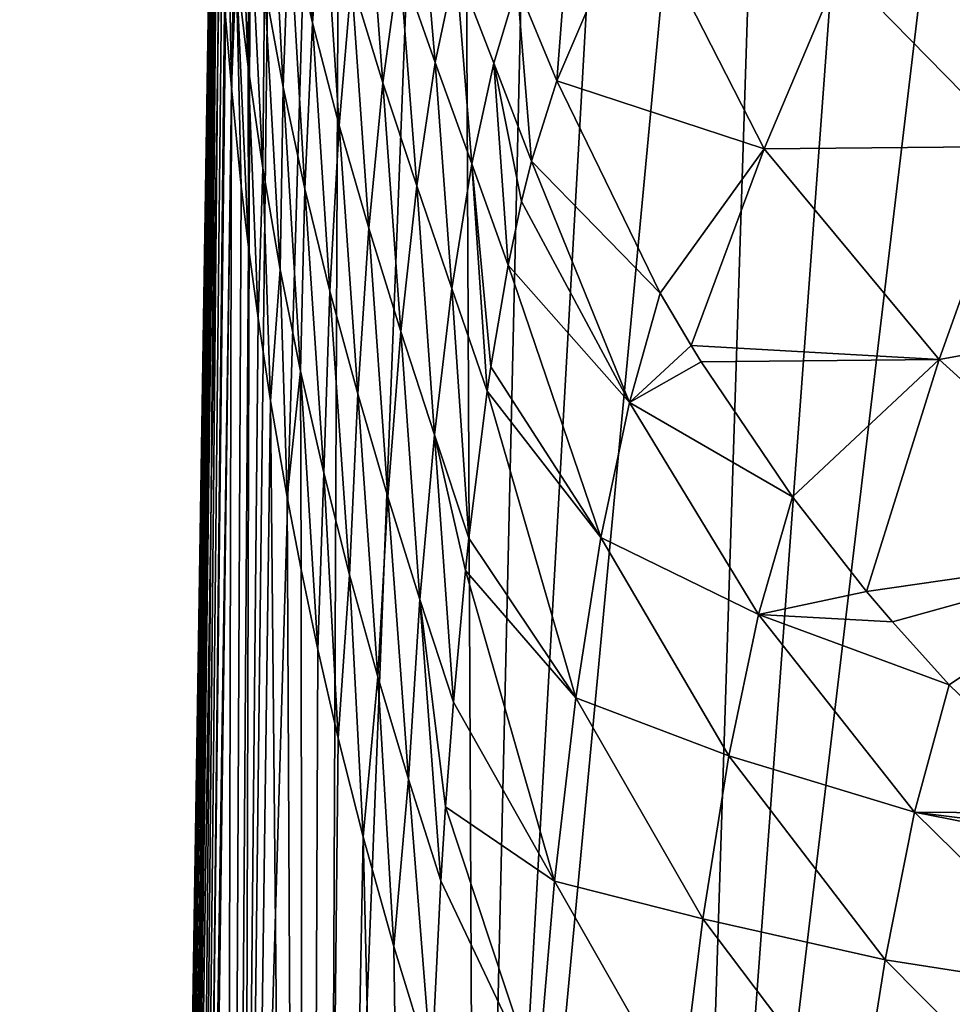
# Model space of a CAD drawing. Header units: millimetres. Extents: x -23 to 23, y 0 to 203.
# Tile 6 of 47: x -23 to -13, y 120 to 131. Entities that reach past the tile are written whole.
import ezdxf

# ---------------------------------------------------------------- set-up
doc = ezdxf.new("R2010")
doc.units = ezdxf.units.MM
doc.header["$LTSCALE"] = 110.116452
for name, color, linetype in [('1', 7, 'CONTINUOUS'), ('37', 7, 'CONTINUOUS'), ('38', 7, 'CONTINUOUS'), ('42', 7, 'CONTINUOUS'), ('43', 7, 'CONTINUOUS'), ('7', 7, 'CONTINUOUS'), ('8', 7, 'CONTINUOUS')]:
    doc.layers.add(name, color=color, linetype=linetype)

msp = doc.modelspace()

# ---------------------------------------------------------------- linework, layer by layer
at = {"layer": '1', "color": 7, "linetype": 'CONTINUOUS'}
for points in [[(-21.94, 88.621, 5.873), (-21.758, 88.621, 7.423), (-21.36, 132.866, 2.412), (-21.94, 88.621, 5.873)], [(-21.36, 132.866, 2.412), (-21.758, 88.621, 7.423), (-21.336, 132.352, 2.893), (-21.36, 132.866, 2.412)], [(-21.336, 132.352, 2.893), (-21.758, 88.621, 7.423), (-21.306, 131.808, 3.339), (-21.336, 132.352, 2.893)], [(-21.306, 131.808, 3.339), (-21.758, 88.621, 7.423), (-21.266, 131.211, 3.817), (-21.306, 131.808, 3.339)], [(-21.266, 131.211, 3.817), (-21.758, 88.621, 7.423), (-21.202, 130.439, 4.416), (-21.266, 131.211, 3.817)], [(-21.758, 88.621, 7.423), (-21.296, 88.621, 9.504), (-21.202, 130.439, 4.416), (-21.758, 88.621, 7.423)], [(-21.202, 130.439, 4.416), (-21.296, 88.621, 9.504), (-21.095, 129.369, 5.211), (-21.202, 130.439, 4.416)], [(-21.095, 129.369, 5.211), (-21.296, 88.621, 9.504), (-21.016, 128.705, 5.7), (-21.095, 129.369, 5.211)], [(-21.016, 128.705, 5.7), (-21.296, 88.621, 9.504), (-20.912, 127.934, 6.265), (-21.016, 128.705, 5.7)], [(-20.912, 127.934, 6.265), (-21.296, 88.621, 9.504), (-20.776, 127.037, 6.914), (-20.912, 127.934, 6.265)], [(-21.296, 88.621, 9.504), (-20.413, 88.621, 11.963), (-20.776, 127.037, 6.914), (-21.296, 88.621, 9.504)], [(-20.776, 127.037, 6.914), (-20.413, 88.621, 11.963), (-20.597, 125.993, 7.658), (-20.776, 127.037, 6.914)], [(-20.597, 125.993, 7.658), (-20.413, 88.621, 11.963), (-20.446, 125.207, 8.213), (-20.597, 125.993, 7.658)], [(-20.446, 125.207, 8.213), (-20.413, 88.621, 11.963), (-20.263, 124.338, 8.822), (-20.446, 125.207, 8.213)], [(-20.263, 124.338, 8.822), (-20.413, 88.621, 11.963), (-20.042, 123.375, 9.491), (-20.263, 124.338, 8.822)], [(-20.042, 123.375, 9.491), (-20.413, 88.621, 11.963), (-19.771, 122.306, 10.225), (-20.042, 123.375, 9.491)], [(-20.413, 88.621, 11.963), (-18.982, 88.621, 14.556), (-19.771, 122.306, 10.225), (-20.413, 88.621, 11.963)], [(-19.771, 122.306, 10.225), (-18.982, 88.621, 14.556), (-19.439, 121.114, 11.03), (-19.771, 122.306, 10.225)], [(-19.439, 121.114, 11.03), (-18.982, 88.621, 14.556), (-19.029, 119.782, 11.914), (-19.439, 121.114, 11.03)]]:
    msp.add_3dface(points, dxfattribs=at)
at = {"layer": '37', "color": 7, "linetype": 'CONTINUOUS'}
for points in [[(-17.668, 130.511, 17.862), (-17.428, 133.65, 21.545), (-18.1, 131.55, 17.33), (-17.668, 130.511, 17.862)], [(-16.816, 132.511, 22.054), (-17.428, 133.65, 21.545), (-17.668, 130.511, 17.862), (-16.816, 132.511, 22.054)]]:
    msp.add_3dface(points, dxfattribs=at)
at = {"layer": '38', "color": 7, "linetype": 'CONTINUOUS'}
for points in [[(-16.816, 132.511, 22.054), (-17.668, 130.511, 17.862), (-15.42, 129.773, 22.583), (-16.816, 132.511, 22.054)], [(-14.59, 131.737, 26.201), (-16.816, 132.511, 22.054), (-15.42, 129.773, 22.583), (-14.59, 131.737, 26.201)], [(-14.59, 131.737, 26.201), (-15.42, 129.773, 22.583), (-12.693, 129.8, 27.073), (-14.59, 131.737, 26.201)], [(-11.888, 131.794, 30.808), (-14.59, 131.737, 26.201), (-12.693, 129.8, 27.073), (-11.888, 131.794, 30.808)], [(-15.42, 129.773, 22.583), (-17.668, 130.511, 17.862), (-16.546, 128.207, 19.042), (-15.42, 129.773, 22.583)], [(-16.212, 127.638, 19.355), (-15.42, 129.773, 22.583), (-16.546, 128.207, 19.042), (-16.212, 127.638, 19.355)], [(-15.42, 129.773, 22.583), (-16.212, 127.638, 19.355), (-13.519, 127.488, 23.748), (-15.42, 129.773, 22.583)], [(-12.693, 129.8, 27.073), (-15.42, 129.773, 22.583), (-13.519, 127.488, 23.748), (-12.693, 129.8, 27.073)], [(-12.693, 129.8, 27.073), (-13.519, 127.488, 23.748), (-10.47, 128.037, 27.886), (-12.693, 129.8, 27.073)], [(-10.47, 128.037, 27.886), (-13.519, 127.488, 23.748), (-11.232, 125.415, 24.822), (-10.47, 128.037, 27.886)], [(-13.519, 127.488, 23.748), (-16.212, 127.638, 19.355), (-16.104, 127.462, 19.453), (-13.519, 127.488, 23.748)], [(-15.111, 125.995, 20.286), (-13.519, 127.488, 23.748), (-16.104, 127.462, 19.453), (-15.111, 125.995, 20.286)], [(-14.307, 124.969, 20.879), (-13.519, 127.488, 23.748), (-15.111, 125.995, 20.286), (-14.307, 124.969, 20.879)], [(-13.519, 127.488, 23.748), (-14.307, 124.969, 20.879), (-11.232, 125.415, 24.822), (-13.519, 127.488, 23.748)], [(-11.232, 125.415, 24.822), (-14.307, 124.969, 20.879), (-14.026, 124.638, 21.07), (-11.232, 125.415, 24.822)], [(-13.409, 123.955, 21.465), (-11.232, 125.415, 24.822), (-14.026, 124.638, 21.07), (-13.409, 123.955, 21.465)], [(-11.964, 122.557, 22.265), (-11.232, 125.415, 24.822), (-13.409, 123.955, 21.465), (-11.964, 122.557, 22.265)]]:
    msp.add_3dface(points, dxfattribs=at)
at = {"layer": '42', "color": 7, "linetype": 'CONTINUOUS'}
for points in [[(-21.149, 131.754, 4.73), (-21.021, 130.66, 5.582), (-21.141, 133.739, 4.971), (-21.149, 131.754, 4.73)], [(-21.021, 130.66, 5.582), (-21.011, 132.643, 5.846), (-21.141, 133.739, 4.971), (-21.021, 130.66, 5.582)], [(-20.321, 131.141, 9.193), (-20.478, 133.813, 9.371), (-20.573, 132.249, 8.316), (-20.321, 131.141, 9.193)], [(-20.208, 132.711, 10.237), (-20.478, 133.813, 9.371), (-20.321, 131.141, 9.193), (-20.208, 132.711, 10.237)], [(-20.639, 130.445, 7.602), (-20.79, 133.351, 7.43), (-20.841, 131.547, 6.726), (-20.639, 130.445, 7.602)], [(-20.573, 132.249, 8.316), (-20.79, 133.351, 7.43), (-20.639, 130.445, 7.602), (-20.573, 132.249, 8.316)], [(-19.557, 130.491, 11.9), (-19.738, 132.908, 12.366), (-19.899, 131.603, 11.083), (-19.557, 130.491, 11.9)], [(-19.376, 131.811, 13.15), (-19.738, 132.908, 12.366), (-19.557, 130.491, 11.9), (-19.376, 131.811, 13.15)], [(-21.266, 131.211, 3.817), (-21.202, 130.439, 4.416), (-21.244, 132.844, 3.878), (-21.266, 131.211, 3.817)], [(-21.244, 132.844, 3.878), (-21.202, 130.439, 4.416), (-21.149, 131.754, 4.73), (-21.244, 132.844, 3.878)], [(-18.99, 130.711, 13.891), (-19.169, 132.842, 14.578), (-19.376, 131.811, 13.15), (-18.99, 130.711, 13.891)], [(-18.765, 131.773, 15.273), (-19.169, 132.842, 14.578), (-18.99, 130.711, 13.891), (-18.765, 131.773, 15.273)], [(-20.032, 130.028, 10.052), (-20.208, 132.711, 10.237), (-20.321, 131.141, 9.193), (-20.032, 130.028, 10.052)], [(-19.899, 131.603, 11.083), (-20.208, 132.711, 10.237), (-20.032, 130.028, 10.052), (-19.899, 131.603, 11.083)], [(-21.021, 130.66, 5.582), (-20.861, 129.565, 6.433), (-21.011, 132.643, 5.846), (-21.021, 130.66, 5.582)], [(-20.861, 129.565, 6.433), (-20.841, 131.547, 6.726), (-21.011, 132.643, 5.846), (-20.861, 129.565, 6.433)], [(-20.403, 129.338, 8.47), (-20.573, 132.249, 8.316), (-20.639, 130.445, 7.602), (-20.403, 129.338, 8.47)], [(-20.321, 131.141, 9.193), (-20.573, 132.249, 8.316), (-20.403, 129.338, 8.47), (-20.321, 131.141, 9.193)], [(-19.19, 129.374, 12.677), (-19.376, 131.811, 13.15), (-19.557, 130.491, 11.9), (-19.19, 129.374, 12.677)], [(-18.99, 130.711, 13.891), (-19.376, 131.811, 13.15), (-19.19, 129.374, 12.677), (-18.99, 130.711, 13.891)], [(-21.202, 130.439, 4.416), (-21.095, 129.369, 5.211), (-21.149, 131.754, 4.73), (-21.202, 130.439, 4.416)], [(-21.095, 129.369, 5.211), (-21.016, 128.705, 5.7), (-21.149, 131.754, 4.73), (-21.095, 129.369, 5.211)], [(-21.149, 131.754, 4.73), (-21.016, 128.705, 5.7), (-21.021, 130.66, 5.582), (-21.149, 131.754, 4.73)], [(-18.593, 129.611, 14.578), (-18.765, 131.773, 15.273), (-18.99, 130.711, 13.891), (-18.593, 129.611, 14.578)], [(-18.352, 130.705, 15.91), (-18.1, 131.55, 17.33), (-18.765, 131.773, 15.273), (-18.352, 130.705, 15.91)], [(-18.352, 130.705, 15.91), (-18.765, 131.773, 15.273), (-18.593, 129.611, 14.578), (-18.352, 130.705, 15.91)], [(-19.71, 128.911, 10.886), (-19.899, 131.603, 11.083), (-20.032, 130.028, 10.052), (-19.71, 128.911, 10.886)], [(-19.557, 130.491, 11.9), (-19.899, 131.603, 11.083), (-19.71, 128.911, 10.886), (-19.557, 130.491, 11.9)], [(-20.861, 129.565, 6.433), (-20.671, 128.465, 7.278), (-20.841, 131.547, 6.726), (-20.861, 129.565, 6.433)], [(-20.671, 128.465, 7.278), (-20.639, 130.445, 7.602), (-20.841, 131.547, 6.726), (-20.671, 128.465, 7.278)], [(-17.944, 129.639, 16.481), (-18.1, 131.55, 17.33), (-18.352, 130.705, 15.91), (-17.944, 129.639, 16.481)], [(-17.668, 130.511, 17.862), (-18.1, 131.55, 17.33), (-17.944, 129.639, 16.481), (-17.668, 130.511, 17.862)], [(-20.133, 128.227, 9.323), (-20.321, 131.141, 9.193), (-20.403, 129.338, 8.47), (-20.133, 128.227, 9.323)], [(-20.032, 130.028, 10.052), (-20.321, 131.141, 9.193), (-20.133, 128.227, 9.323), (-20.032, 130.028, 10.052)], [(-21.016, 128.705, 5.7), (-20.912, 127.934, 6.265), (-21.021, 130.66, 5.582), (-21.016, 128.705, 5.7)], [(-21.021, 130.66, 5.582), (-20.912, 127.934, 6.265), (-20.861, 129.565, 6.433), (-21.021, 130.66, 5.582)], [(-18.809, 128.257, 13.405), (-18.99, 130.711, 13.891), (-19.19, 129.374, 12.677), (-18.809, 128.257, 13.405)], [(-18.593, 129.611, 14.578), (-18.99, 130.711, 13.891), (-18.809, 128.257, 13.405), (-18.593, 129.611, 14.578)], [(-18.197, 128.512, 15.201), (-18.352, 130.705, 15.91), (-18.593, 129.611, 14.578), (-18.197, 128.512, 15.201)], [(-17.944, 129.639, 16.481), (-18.352, 130.705, 15.91), (-18.052, 129.201, 15.932), (-17.944, 129.639, 16.481)], [(-18.052, 129.201, 15.932), (-18.352, 130.705, 15.91), (-18.197, 128.512, 15.201), (-18.052, 129.201, 15.932)], [(-20.671, 128.465, 7.278), (-20.451, 127.361, 8.113), (-20.639, 130.445, 7.602), (-20.671, 128.465, 7.278)], [(-20.451, 127.361, 8.113), (-20.403, 129.338, 8.47), (-20.639, 130.445, 7.602), (-20.451, 127.361, 8.113)], [(-19.362, 127.79, 11.685), (-19.557, 130.491, 11.9), (-19.71, 128.911, 10.886), (-19.362, 127.79, 11.685)], [(-19.19, 129.374, 12.677), (-19.557, 130.491, 11.9), (-19.362, 127.79, 11.685), (-19.19, 129.374, 12.677)], [(-19.831, 127.114, 10.154), (-20.032, 130.028, 10.052), (-20.133, 128.227, 9.323), (-19.831, 127.114, 10.154)], [(-19.71, 128.911, 10.886), (-20.032, 130.028, 10.052), (-19.831, 127.114, 10.154), (-19.71, 128.911, 10.886)], [(-20.912, 127.934, 6.265), (-20.776, 127.037, 6.914), (-20.861, 129.565, 6.433), (-20.912, 127.934, 6.265)], [(-20.861, 129.565, 6.433), (-20.776, 127.037, 6.914), (-20.671, 128.465, 7.278), (-20.861, 129.565, 6.433)], [(-18.425, 127.142, 14.076), (-18.593, 129.611, 14.578), (-18.809, 128.257, 13.405), (-18.425, 127.142, 14.076)], [(-18.197, 128.512, 15.201), (-18.593, 129.611, 14.578), (-18.385, 127.409, 14.268), (-18.197, 128.512, 15.201)], [(-18.385, 127.409, 14.268), (-18.593, 129.611, 14.578), (-18.425, 127.142, 14.076), (-18.385, 127.409, 14.268)], [(-18.997, 126.669, 12.441), (-19.19, 129.374, 12.677), (-19.362, 127.79, 11.685), (-18.997, 126.669, 12.441)], [(-18.809, 128.257, 13.405), (-19.19, 129.374, 12.677), (-18.997, 126.669, 12.441), (-18.809, 128.257, 13.405)], [(-20.451, 127.361, 8.113), (-20.2, 126.256, 8.937), (-20.403, 129.338, 8.47), (-20.451, 127.361, 8.113)], [(-20.2, 126.256, 8.937), (-20.133, 128.227, 9.323), (-20.403, 129.338, 8.47), (-20.2, 126.256, 8.937)], [(-19.503, 125.997, 10.958), (-19.71, 128.911, 10.886), (-19.831, 127.114, 10.154), (-19.503, 125.997, 10.958)], [(-19.362, 127.79, 11.685), (-19.71, 128.911, 10.886), (-19.503, 125.997, 10.958), (-19.362, 127.79, 11.685)], [(-20.776, 127.037, 6.914), (-20.597, 125.993, 7.658), (-20.671, 128.465, 7.278), (-20.776, 127.037, 6.914)], [(-20.671, 128.465, 7.278), (-20.597, 125.993, 7.658), (-20.451, 127.361, 8.113), (-20.671, 128.465, 7.278)], [(-20.2, 126.256, 8.937), (-19.92, 125.15, 9.746), (-20.133, 128.227, 9.323), (-20.2, 126.256, 8.937)], [(-19.92, 125.15, 9.746), (-19.831, 127.114, 10.154), (-20.133, 128.227, 9.323), (-19.92, 125.15, 9.746)], [(-18.623, 125.548, 13.147), (-18.809, 128.257, 13.405), (-18.997, 126.669, 12.441), (-18.623, 125.548, 13.147)], [(-18.425, 127.142, 14.076), (-18.809, 128.257, 13.405), (-18.623, 125.548, 13.147), (-18.425, 127.142, 14.076)], [(-19.155, 124.88, 11.726), (-19.362, 127.79, 11.685), (-19.503, 125.997, 10.958), (-19.155, 124.88, 11.726)], [(-18.997, 126.669, 12.441), (-19.362, 127.79, 11.685), (-19.155, 124.88, 11.726), (-18.997, 126.669, 12.441)], [(-20.597, 125.993, 7.658), (-20.446, 125.207, 8.213), (-20.451, 127.361, 8.113), (-20.597, 125.993, 7.658)], [(-20.446, 125.207, 8.213), (-20.263, 124.338, 8.822), (-20.451, 127.361, 8.113), (-20.446, 125.207, 8.213)], [(-20.451, 127.361, 8.113), (-20.263, 124.338, 8.822), (-20.2, 126.256, 8.937), (-20.451, 127.361, 8.113)], [(-19.92, 125.15, 9.746), (-19.612, 124.041, 10.535), (-19.831, 127.114, 10.154), (-19.92, 125.15, 9.746)], [(-19.612, 124.041, 10.535), (-19.503, 125.997, 10.958), (-19.831, 127.114, 10.154), (-19.612, 124.041, 10.535)], [(-18.792, 123.765, 12.457), (-18.997, 126.669, 12.441), (-19.155, 124.88, 11.726), (-18.792, 123.765, 12.457)], [(-18.623, 125.548, 13.147), (-18.997, 126.669, 12.441), (-18.661, 125.195, 12.985), (-18.623, 125.548, 13.147)], [(-18.661, 125.195, 12.985), (-18.997, 126.669, 12.441), (-18.792, 123.765, 12.457), (-18.661, 125.195, 12.985)], [(-20.263, 124.338, 8.822), (-20.042, 123.375, 9.491), (-20.2, 126.256, 8.937), (-20.263, 124.338, 8.822)], [(-20.2, 126.256, 8.937), (-20.042, 123.375, 9.491), (-19.92, 125.15, 9.746), (-20.2, 126.256, 8.937)], [(-19.612, 124.041, 10.535), (-19.28, 122.931, 11.299), (-19.503, 125.997, 10.958), (-19.612, 124.041, 10.535)], [(-19.28, 122.931, 11.299), (-19.155, 124.88, 11.726), (-19.503, 125.997, 10.958), (-19.28, 122.931, 11.299)], [(-20.042, 123.375, 9.491), (-19.771, 122.306, 10.225), (-19.92, 125.15, 9.746), (-20.042, 123.375, 9.491)], [(-19.92, 125.15, 9.746), (-19.771, 122.306, 10.225), (-19.612, 124.041, 10.535), (-19.92, 125.15, 9.746)], [(-19.28, 122.931, 11.299), (-18.928, 121.828, 12.037), (-19.155, 124.88, 11.726), (-19.28, 122.931, 11.299)], [(-19.155, 124.88, 11.726), (-18.928, 121.828, 12.037), (-18.876, 122.632, 12.173), (-19.155, 124.88, 11.726)], [(-18.792, 123.765, 12.457), (-19.155, 124.88, 11.726), (-18.876, 122.632, 12.173), (-18.792, 123.765, 12.457)], [(-19.771, 122.306, 10.225), (-19.439, 121.114, 11.03), (-19.612, 124.041, 10.535), (-19.771, 122.306, 10.225)], [(-19.612, 124.041, 10.535), (-19.439, 121.114, 11.03), (-19.28, 122.931, 11.299), (-19.612, 124.041, 10.535)], [(-19.439, 121.114, 11.03), (-19.029, 119.782, 11.914), (-19.28, 122.931, 11.299), (-19.439, 121.114, 11.03)], [(-19.28, 122.931, 11.299), (-19.029, 119.782, 11.914), (-18.928, 121.828, 12.037), (-19.28, 122.931, 11.299)]]:
    msp.add_3dface(points, dxfattribs=at)
at = {"layer": '43', "color": 7, "linetype": 'CONTINUOUS'}
for points in [[(-16.546, 128.207, 19.042), (-17.668, 130.511, 17.862), (-17.944, 129.639, 16.481), (-16.546, 128.207, 19.042)], [(-17.944, 129.639, 16.481), (-18.052, 129.201, 15.932), (-16.88, 127.02, 17.606), (-17.944, 129.639, 16.481)], [(-16.546, 128.207, 19.042), (-17.944, 129.639, 16.481), (-16.88, 127.02, 17.606), (-16.546, 128.207, 19.042)], [(-18.052, 129.201, 15.932), (-18.197, 128.512, 15.201), (-16.88, 127.02, 17.606), (-18.052, 129.201, 15.932)], [(-18.197, 128.512, 15.201), (-18.385, 127.409, 14.268), (-17.191, 125.556, 16.304), (-18.197, 128.512, 15.201)], [(-16.88, 127.02, 17.606), (-18.197, 128.512, 15.201), (-17.191, 125.556, 16.304), (-16.88, 127.02, 17.606)], [(-16.212, 127.638, 19.355), (-16.546, 128.207, 19.042), (-16.88, 127.02, 17.606), (-16.212, 127.638, 19.355)], [(-16.104, 127.462, 19.453), (-16.212, 127.638, 19.355), (-16.88, 127.02, 17.606), (-16.104, 127.462, 19.453)], [(-15.111, 125.995, 20.286), (-16.104, 127.462, 19.453), (-16.88, 127.02, 17.606), (-15.111, 125.995, 20.286)], [(-18.385, 127.409, 14.268), (-18.425, 127.142, 14.076), (-17.191, 125.556, 16.304), (-18.385, 127.409, 14.268)], [(-18.425, 127.142, 14.076), (-18.623, 125.548, 13.147), (-17.463, 123.814, 15.21), (-18.425, 127.142, 14.076)], [(-17.191, 125.556, 16.304), (-18.425, 127.142, 14.076), (-17.463, 123.814, 15.21), (-17.191, 125.556, 16.304)], [(-16.88, 127.02, 17.606), (-17.191, 125.556, 16.304), (-15.479, 124.72, 18.983), (-16.88, 127.02, 17.606)], [(-15.111, 125.995, 20.286), (-16.88, 127.02, 17.606), (-15.479, 124.72, 18.983), (-15.111, 125.995, 20.286)], [(-14.307, 124.969, 20.879), (-15.111, 125.995, 20.286), (-15.479, 124.72, 18.983), (-14.307, 124.969, 20.879)], [(-18.623, 125.548, 13.147), (-18.661, 125.195, 12.985), (-17.463, 123.814, 15.21), (-18.623, 125.548, 13.147)], [(-17.191, 125.556, 16.304), (-17.463, 123.814, 15.21), (-15.801, 123.184, 17.828), (-17.191, 125.556, 16.304)], [(-15.479, 124.72, 18.983), (-17.191, 125.556, 16.304), (-15.801, 123.184, 17.828), (-15.479, 124.72, 18.983)], [(-18.661, 125.195, 12.985), (-18.792, 123.765, 12.457), (-17.694, 121.824, 14.379), (-18.661, 125.195, 12.985)], [(-17.463, 123.814, 15.21), (-18.661, 125.195, 12.985), (-17.694, 121.824, 14.379), (-17.463, 123.814, 15.21)], [(-14.026, 124.638, 21.07), (-14.307, 124.969, 20.879), (-15.479, 124.72, 18.983), (-14.026, 124.638, 21.07)], [(-15.479, 124.72, 18.983), (-15.801, 123.184, 17.828), (-13.785, 122.574, 20.298), (-15.479, 124.72, 18.983)], [(-13.409, 123.955, 21.465), (-14.026, 124.638, 21.07), (-15.479, 124.72, 18.983), (-13.409, 123.955, 21.465)], [(-13.409, 123.955, 21.465), (-15.479, 124.72, 18.983), (-13.785, 122.574, 20.298), (-13.409, 123.955, 21.465)], [(-11.964, 122.557, 22.265), (-13.409, 123.955, 21.465), (-13.785, 122.574, 20.298), (-11.964, 122.557, 22.265)], [(-17.463, 123.814, 15.21), (-17.694, 121.824, 14.379), (-16.086, 121.414, 16.861), (-17.463, 123.814, 15.21)], [(-15.801, 123.184, 17.828), (-17.463, 123.814, 15.21), (-16.086, 121.414, 16.861), (-15.801, 123.184, 17.828)], [(-18.792, 123.765, 12.457), (-18.876, 122.632, 12.173), (-17.694, 121.824, 14.379), (-18.792, 123.765, 12.457)], [(-15.801, 123.184, 17.828), (-16.086, 121.414, 16.861), (-14.106, 120.97, 19.279), (-15.801, 123.184, 17.828)], [(-13.785, 122.574, 20.298), (-15.801, 123.184, 17.828), (-14.106, 120.97, 19.279), (-13.785, 122.574, 20.298)], [(-18.876, 122.632, 12.173), (-18.928, 121.828, 12.037), (-17.881, 119.625, 13.861), (-18.876, 122.632, 12.173)], [(-17.694, 121.824, 14.379), (-18.876, 122.632, 12.173), (-17.881, 119.625, 13.861), (-17.694, 121.824, 14.379)], [(-13.785, 122.574, 20.298), (-14.106, 120.97, 19.279), (-11.788, 120.607, 21.483), (-13.785, 122.574, 20.298)], [(-11.677, 122.308, 22.406), (-11.964, 122.557, 22.265), (-13.785, 122.574, 20.298), (-11.677, 122.308, 22.406)], [(-11.446, 122.114, 22.515), (-11.677, 122.308, 22.406), (-13.785, 122.574, 20.298), (-11.446, 122.114, 22.515)], [(-11.446, 122.114, 22.515), (-13.785, 122.574, 20.298), (-11.788, 120.607, 21.483), (-11.446, 122.114, 22.515)], [(-18.928, 121.828, 12.037), (-19.029, 119.782, 11.914), (-17.881, 119.625, 13.861), (-18.928, 121.828, 12.037)], [(-17.694, 121.824, 14.379), (-17.881, 119.625, 13.861), (-16.33, 119.429, 16.125), (-17.694, 121.824, 14.379)], [(-16.086, 121.414, 16.861), (-17.694, 121.824, 14.379), (-16.33, 119.429, 16.125), (-16.086, 121.414, 16.861)], [(-16.086, 121.414, 16.861), (-16.33, 119.429, 16.125), (-14.392, 119.172, 18.432), (-16.086, 121.414, 16.861)], [(-14.106, 120.97, 19.279), (-16.086, 121.414, 16.861), (-14.392, 119.172, 18.432), (-14.106, 120.97, 19.279)], [(-14.106, 120.97, 19.279), (-14.392, 119.172, 18.432), (-12.093, 118.938, 20.588), (-14.106, 120.97, 19.279)], [(-11.788, 120.607, 21.483), (-14.106, 120.97, 19.279), (-12.093, 118.938, 20.588), (-11.788, 120.607, 21.483)]]:
    msp.add_3dface(points, dxfattribs=at)
at = {"layer": '7', "color": 7, "linetype": 'CONTINUOUS'}
for points in [[(-21.66, 109.983, -4.202), (-21.181, 146.517, -1.344), (-21.113, 146.52, -2.25), (-21.66, 109.983, -4.202)], [(-21.505, 109.983, -5.655), (-21.66, 109.983, -4.202), (-21.113, 146.52, -2.25), (-21.505, 109.983, -5.655)], [(-21.064, 109.983, -7.841), (-21.505, 109.983, -5.655), (-20.959, 146.524, -3.486), (-21.064, 109.983, -7.841)], [(-20.959, 146.524, -3.486), (-21.505, 109.983, -5.655), (-21.113, 146.52, -2.25), (-20.959, 146.524, -3.486)], [(-20.136, 109.983, -10.563), (-21.064, 109.983, -7.841), (-19.983, 146.535, -7.326), (-20.136, 109.983, -10.563)], [(-19.983, 146.535, -7.326), (-21.064, 109.983, -7.841), (-20.634, 146.529, -5.14), (-19.983, 146.535, -7.326)], [(-20.634, 146.529, -5.14), (-21.064, 109.983, -7.841), (-20.959, 146.524, -3.486), (-20.634, 146.529, -5.14)], [(-18.55, 109.983, -13.504), (-20.136, 109.983, -10.563), (-18.72, 146.541, -10.169), (-18.55, 109.983, -13.504)], [(-18.72, 146.541, -10.169), (-20.136, 109.983, -10.563), (-19.983, 146.535, -7.326), (-18.72, 146.541, -10.169)], [(-17.711, 146.544, -11.856), (-18.55, 109.983, -13.504), (-18.72, 146.541, -10.169), (-17.711, 146.544, -11.856)], [(-16.28, 109.983, -16.28), (-18.55, 109.983, -13.504), (-15.11, 146.547, -15.042), (-16.28, 109.983, -16.28)], [(-15.11, 146.547, -15.042), (-18.55, 109.983, -13.504), (-16.488, 146.546, -13.513), (-15.11, 146.547, -15.042)], [(-16.488, 146.546, -13.513), (-18.55, 109.983, -13.504), (-17.711, 146.544, -11.856), (-16.488, 146.546, -13.513)], [(-13.587, 146.546, -16.428), (-16.28, 109.983, -16.28), (-15.11, 146.547, -15.042), (-13.587, 146.546, -16.428)], [(-11.934, 146.544, -17.658), (-16.28, 109.983, -16.28), (-13.587, 146.546, -16.428), (-11.934, 146.544, -17.658)], [(-13.504, 109.983, -18.55), (-16.28, 109.983, -16.28), (-11.934, 146.544, -17.658), (-13.504, 109.983, -18.55)], [(-10.239, 146.541, -18.682), (-13.504, 109.983, -18.55), (-11.934, 146.544, -17.658), (-10.239, 146.541, -18.682)], [(-10.563, 109.983, -20.136), (-13.504, 109.983, -18.55), (-10.239, 146.541, -18.682), (-10.563, 109.983, -20.136)]]:
    msp.add_3dface(points, dxfattribs=at)
at = {"layer": '8', "color": 7, "linetype": 'CONTINUOUS'}
for points in [[(-23.5, 0, -0.125), (-21.398, 134.801, 0), (-21.207, 146.516, -0.659), (-23.5, 0, -0.125)], [(-23.32, 0, -8.606), (-23.5, 0, -0.125), (-21.207, 146.516, -0.659), (-23.32, 0, -8.606)], [(-21.181, 146.517, -1.344), (-21.66, 109.983, -4.202), (-23.32, 0, -8.606), (-21.181, 146.517, -1.344)], [(-21.181, 146.517, -1.344), (-23.32, 0, -8.606), (-21.207, 146.516, -0.659), (-21.181, 146.517, -1.344)], [(-23.322, 0, 8.536), (-21.398, 134.801, 0), (-23.5, 0, -0.125), (-23.322, 0, 8.536)], [(-21.398, 134.787, 0.128), (-21.398, 134.801, 0), (-23.322, 0, 8.536), (-21.398, 134.787, 0.128)], [(-21.398, 134.74, 0.269), (-21.398, 134.787, 0.128), (-23.322, 0, 8.536), (-21.398, 134.74, 0.269)], [(-21.398, 134.66, 0.418), (-21.398, 134.74, 0.269), (-23.322, 0, 8.536), (-21.398, 134.66, 0.418)], [(-21.397, 134.55, 0.576), (-21.398, 134.66, 0.418), (-23.322, 0, 8.536), (-21.397, 134.55, 0.576)], [(-21.396, 134.416, 0.743), (-21.397, 134.55, 0.576), (-23.322, 0, 8.536), (-21.396, 134.416, 0.743)], [(-21.395, 134.259, 0.923), (-21.396, 134.416, 0.743), (-23.322, 0, 8.536), (-21.395, 134.259, 0.923)], [(-21.394, 134.142, 1.051), (-21.395, 134.259, 0.923), (-23.322, 0, 8.536), (-21.394, 134.142, 1.051)], [(-21.392, 134.017, 1.187), (-21.394, 134.142, 1.051), (-23.322, 0, 8.536), (-21.392, 134.017, 1.187)], [(-21.389, 133.882, 1.33), (-21.392, 134.017, 1.187), (-23.322, 0, 8.536), (-21.389, 133.882, 1.33)], [(-23.102, 0, 12.806), (-21.389, 133.882, 1.33), (-23.322, 0, 8.536), (-23.102, 0, 12.806)], [(-21.389, 133.882, 1.33), (-23.102, 0, 12.806), (-21.386, 133.739, 1.482), (-21.389, 133.882, 1.33)], [(-21.386, 133.739, 1.482), (-23.102, 0, 12.806), (-21.383, 133.586, 1.645), (-21.386, 133.739, 1.482)], [(-21.383, 133.586, 1.645), (-23.102, 0, 12.806), (-21.379, 133.423, 1.818), (-21.383, 133.586, 1.645)], [(-21.379, 133.423, 1.818), (-23.102, 0, 12.806), (-21.375, 133.293, 1.956), (-21.379, 133.423, 1.818)], [(-21.375, 133.293, 1.956), (-23.102, 0, 12.806), (-21.37, 133.158, 2.101), (-21.375, 133.293, 1.956)], [(-21.37, 133.158, 2.101), (-23.102, 0, 12.806), (-21.365, 133.015, 2.253), (-21.37, 133.158, 2.101)], [(-23.102, 0, 12.806), (-22.522, 44.289, 9.341), (-21.365, 133.015, 2.253), (-23.102, 0, 12.806)], [(-22.522, 44.289, 9.341), (-21.94, 88.621, 5.873), (-21.365, 133.015, 2.253), (-22.522, 44.289, 9.341)], [(-21.94, 88.621, 5.873), (-21.36, 132.866, 2.412), (-21.365, 133.015, 2.253), (-21.94, 88.621, 5.873)]]:
    msp.add_3dface(points, dxfattribs=at)

doc.saveas('drawing.dxf')
